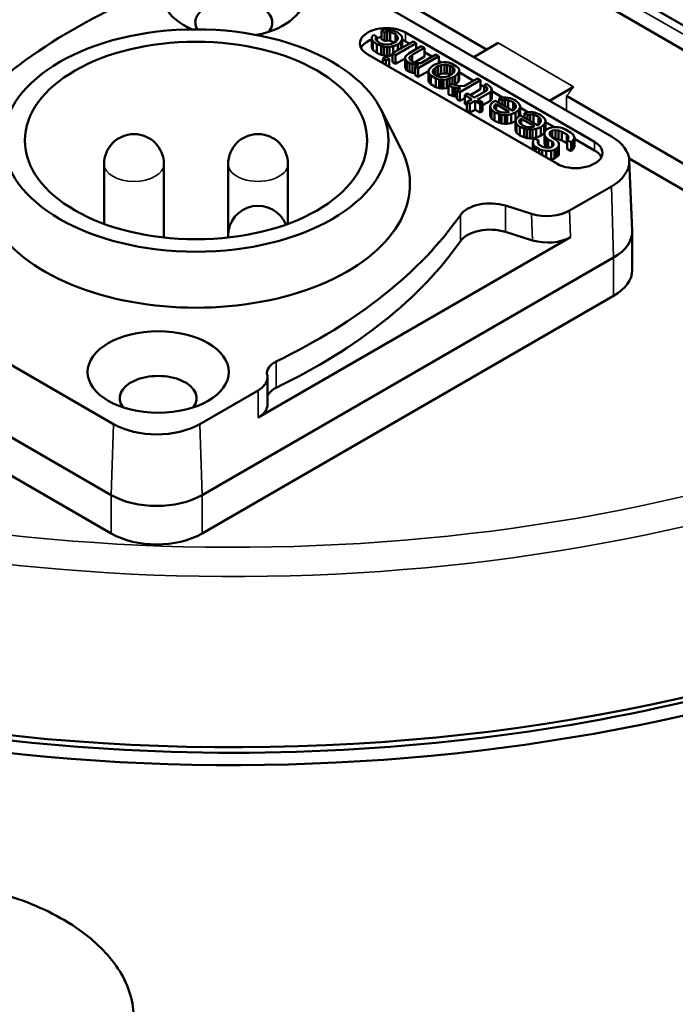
# Model space of a CAD drawing. Header units: millimetres. Extents: x 30 to 1646, y 30 to 1265.
# Tile 120 of 137: x 1163 to 1194, y 1043 to 1089. Entities that reach past the tile are written whole.
import ezdxf

# ---------------------------------------------------------------- set-up
doc = ezdxf.new("R2010")
doc.units = ezdxf.units.MM
doc.header["$LTSCALE"] = 6
doc.layers.add('Visible (ISO)', color=7, linetype='Continuous', lineweight=50)
doc.layers.add('Visible Narrow (ISO)', color=7, linetype='Continuous', lineweight=35)

msp = doc.modelspace()

# ---------------------------------------------------------------- linework, layer by layer
at = {"layer": 'Visible (ISO)'}
for p, q in [((1198.2816, 1086.4683), (1183.998, 1094.7149)), ((1183.4214, 1093.9243), (1197.5297, 1085.7398)), ((1175.2726, 1092.6166), (1190.8289, 1083.6352)), ((1184.9961, 1087.6977), (1181.295, 1089.8447)), ((1180.0791, 1088.5875), (1180.2289, 1088.64)), ((1180.0791, 1088.5875), (1180.2264, 1088.5025)), ((1180.0791, 1088.1793), (1180.0791, 1088.5875)), ((1180.3462, 1088.5376), (1180.2264, 1088.5025)), ((1180.2264, 1088.0942), (1180.2264, 1088.5025)), ((1180.2289, 1088.64), (1180.4076, 1088.6411)), ((1180.4947, 1088.5213), (1180.3462, 1088.5376)), ((1180.3462, 1088.1293), (1180.3462, 1088.5376)), ((1180.4076, 1088.6411), (1180.5856, 1088.6078)), ((1180.7311, 1088.4196), (1180.4947, 1088.5213)), ((1180.4947, 1088.1131), (1180.4947, 1088.5213)), ((1180.5856, 1088.6078), (1180.822, 1088.5061)), ((1180.822, 1088.5061), (1180.9686, 1088.3867)), ((1190.0438, 1083.386), (1181.205, 1088.4891)), ((1179.6253, 1088.1894), (1179.6272, 1088.2926)), ((1179.6829, 1088.0866), (1179.6253, 1088.1894)), ((1179.6253, 1087.7812), (1179.6253, 1088.1894)), ((1179.6272, 1088.2926), (1179.718, 1088.3791)), ((1179.8591, 1087.9502), (1179.6829, 1088.0866)), ((1179.6829, 1087.6784), (1179.6829, 1088.0866)), ((1179.8654, 1088.294), (1179.718, 1088.3791)), ((1179.8654, 1088.294), (1179.8046, 1088.2249)), ((1179.8046, 1088.2249), (1179.8328, 1088.1391)), ((1179.8328, 1088.1391), (1180.0089, 1088.0027)), ((1179.8654, 1088.1139), (1179.8654, 1088.294)), ((1180.0089, 1088.0027), (1180.1569, 1087.952)), ((1180.0791, 1088.1793), (1180.2264, 1088.0942)), ((1180.2264, 1088.0942), (1180.3462, 1088.1293)), ((1180.3462, 1088.1293), (1180.4947, 1088.1131)), ((1180.4947, 1088.1131), (1180.6973, 1088.0259)), ((1180.5142, 1087.9542), (1180.664, 1088.0067)), ((1181.5585, 1088.0809), (1180.5957, 1087.5249)), ((1180.7543, 1088.0588), (1180.664, 1088.0067)), ((1180.8477, 1088.2828), (1180.7311, 1088.4196)), ((1180.7311, 1088.0454), (1180.7311, 1088.4196)), ((1180.743, 1087.4399), (1181.7058, 1087.9958)), ((1180.7543, 1088.0588), (1180.8458, 1088.1797)), ((1180.9925, 1088.0602), (1180.8414, 1087.939)), ((1180.8458, 1088.1797), (1180.8477, 1088.2828)), ((1180.9686, 1088.3867), (1181.0269, 1088.3183)), ((1181.0539, 1088.1637), (1180.9925, 1088.0602)), ((1180.9925, 1087.754), (1180.9925, 1088.0602)), ((1181.0269, 1088.3183), (1181.0552, 1088.2325)), ((1181.0552, 1088.2325), (1181.0539, 1088.1637)), ((1181.0539, 1087.7895), (1181.0539, 1088.1637)), ((1181.0552, 1087.8242), (1181.0552, 1088.2325)), ((1181.3818, 1087.9788), (1181.205, 1088.0809)), ((1181.7058, 1087.9958), (1181.5585, 1088.0809)), ((1181.7058, 1087.7236), (1181.7058, 1087.9958)), ((1185.5285, 1088.0051), (1184.3943, 1087.3502)), ((1179.6253, 1087.7812), (1179.6829, 1087.6784)), ((1179.6829, 1087.6784), (1179.8591, 1087.5419)), ((1180.066, 1087.8655), (1179.8591, 1087.9502)), ((1179.8591, 1087.5419), (1179.8591, 1087.9502)), ((1179.8591, 1087.5419), (1180.066, 1087.4573)), ((1180.1844, 1087.8318), (1180.066, 1087.8655)), ((1180.066, 1087.4573), (1180.066, 1087.8655)), ((1180.1569, 1087.952), (1180.2459, 1087.9354)), ((1180.333, 1087.8156), (1180.1844, 1087.8318)), ((1180.1844, 1087.4236), (1180.1844, 1087.8318)), ((1180.2459, 1087.9354), (1180.4245, 1087.9364)), ((1180.4521, 1087.8163), (1180.333, 1087.8156)), ((1180.333, 1087.4073), (1180.333, 1087.8156)), ((1180.4245, 1087.9364), (1180.5142, 1087.9542)), ((1180.6314, 1087.8518), (1180.4521, 1087.8163)), ((1180.4521, 1087.408), (1180.4521, 1087.8163)), ((1180.5957, 1087.1167), (1180.5957, 1087.5249)), ((1180.5957, 1087.5249), (1180.743, 1087.4399)), ((1180.8414, 1087.939), (1180.6314, 1087.8518)), ((1180.6314, 1087.5456), (1180.6314, 1087.8518)), ((1180.8414, 1087.6668), (1180.8414, 1087.939)), ((1181.0545, 1087.7899), (1181.0552, 1087.8242)), ((1181.2489, 1087.4258), (1181.3698, 1087.5296)), ((1181.9415, 1087.8597), (1181.3698, 1087.5296)), ((1181.5172, 1087.4446), (1182.0889, 1087.7747)), ((1181.7648, 1087.7577), (1181.7058, 1087.7917)), ((1182.0889, 1087.7747), (1181.9415, 1087.8597)), ((1182.0889, 1087.3664), (1182.0889, 1087.7747)), ((1182.4424, 1087.3664), (1182.0889, 1087.5705)), ((1179.4372, 1087.4685), (1188.276, 1082.3654)), ((1180.066, 1087.4573), (1180.1844, 1087.4236)), ((1180.2948, 1087.3512), (1180.1443, 1087.2644)), ((1180.1443, 1087.0602), (1180.1443, 1087.2644)), ((1180.1443, 1087.2644), (1180.2916, 1087.1793)), ((1180.1844, 1087.4236), (1180.333, 1087.4073)), ((1180.2916, 1087.1793), (1180.4421, 1087.2662)), ((1180.2916, 1086.9752), (1180.2916, 1087.1793)), ((1180.4421, 1087.2662), (1180.2948, 1087.3512)), ((1180.333, 1087.4073), (1180.4521, 1087.408)), ((1180.4421, 1086.8883), (1180.4421, 1087.2662)), ((1180.4521, 1087.408), (1180.5957, 1087.4364)), ((1180.5957, 1087.1167), (1180.743, 1087.0316)), ((1180.743, 1087.0316), (1180.743, 1087.4399)), ((1180.743, 1087.0316), (1181.1868, 1087.2879)), ((1181.1868, 1087.2879), (1181.1881, 1087.3566)), ((1181.215, 1087.2021), (1181.1868, 1087.2879)), ((1181.1868, 1086.8796), (1181.1868, 1087.2879)), ((1181.1881, 1087.3566), (1181.2489, 1087.4258)), ((1181.2733, 1087.1337), (1181.215, 1087.2021)), ((1181.215, 1086.7939), (1181.215, 1087.2021)), ((1181.2733, 1087.1337), (1181.3912, 1087.0657)), ((1181.2733, 1086.7255), (1181.2733, 1087.1337)), ((1181.5391, 1087.015), (1181.3912, 1087.0657)), ((1181.3912, 1086.6574), (1181.3912, 1087.0657)), ((1181.3962, 1087.3407), (1181.3949, 1087.272)), ((1181.3949, 1087.272), (1181.4238, 1087.2206)), ((1181.5172, 1087.4446), (1181.3962, 1087.3407)), ((1181.3962, 1087.2697), (1181.3962, 1087.3407)), ((1181.4238, 1087.2206), (1181.5115, 1087.1351)), ((1181.5115, 1087.1351), (1181.6595, 1087.0845)), ((1181.5172, 1087.1332), (1181.5172, 1087.4446)), ((1181.6225, 1087.0971), (1182.0889, 1087.3664)), ((1181.6595, 1087.0845), (1181.808, 1087.0682)), ((1181.8036, 1086.8275), (1182.7665, 1087.3834)), ((1181.808, 1087.0682), (1181.9271, 1087.0689)), ((1182.6192, 1087.4685), (1181.9271, 1087.0689)), ((1182.581, 1087.0041), (1182.8505, 1087.0917)), ((1182.7665, 1087.3834), (1182.6192, 1087.4685)), ((1182.7665, 1087.0644), (1182.7665, 1087.3834)), ((1182.9065, 1087.0985), (1182.7665, 1087.1793)), ((1182.8505, 1087.0917), (1182.9997, 1087.1098)), ((1182.9997, 1087.1098), (1183.1188, 1087.1105)), ((1183.1188, 1087.1105), (1183.2078, 1087.0939)), ((1183.2078, 1087.0939), (1183.3558, 1087.0432)), ((1181.1868, 1086.8796), (1181.215, 1086.7939)), ((1181.215, 1086.7939), (1181.2733, 1086.7255)), ((1181.2733, 1086.7255), (1181.3912, 1086.6574)), ((1181.3912, 1086.6574), (1181.5391, 1086.6067)), ((1181.6877, 1086.9987), (1181.5391, 1087.015)), ((1181.5391, 1086.6067), (1181.5391, 1087.015)), ((1181.5391, 1086.6067), (1181.6563, 1086.5939)), ((1181.8068, 1086.9994), (1181.6563, 1086.9126)), ((1181.6563, 1086.9126), (1181.8036, 1086.8275)), ((1181.6563, 1086.5043), (1181.6563, 1086.9126)), ((1181.8068, 1086.9994), (1181.6877, 1086.9987)), ((1181.6877, 1086.9307), (1181.6877, 1086.9987)), ((1181.8036, 1086.4193), (1181.8036, 1086.8275)), ((1181.8036, 1086.4193), (1182.2775, 1086.6929)), ((1182.2763, 1086.6241), (1182.2775, 1086.6929)), ((1182.3051, 1086.5727), (1182.2763, 1086.6241)), ((1182.2763, 1086.2159), (1182.2763, 1086.6241)), ((1182.2775, 1086.6929), (1182.3089, 1086.779)), ((1182.3089, 1086.779), (1182.3697, 1086.8481)), ((1182.3697, 1086.8481), (1182.4606, 1086.9346)), ((1182.581, 1087.0041), (1182.4606, 1086.9346)), ((1182.4857, 1086.677), (1182.4844, 1086.6082)), ((1182.4844, 1086.6082), (1182.5722, 1086.5228)), ((1182.517, 1086.7631), (1182.4857, 1086.677)), ((1182.4857, 1086.607), (1182.4857, 1086.677)), ((1182.6079, 1086.8496), (1182.517, 1086.7631)), ((1182.517, 1086.5765), (1182.517, 1086.7631)), ((1182.6079, 1086.8496), (1182.7283, 1086.9191)), ((1182.6079, 1086.5021), (1182.6079, 1086.8496)), ((1182.8781, 1086.9716), (1182.7283, 1086.9191)), ((1182.7283, 1086.5108), (1182.7283, 1086.9191)), ((1183.0273, 1086.9897), (1182.8781, 1086.9716)), ((1182.8781, 1086.5633), (1182.8781, 1086.9716)), ((1183.1464, 1086.9904), (1183.0273, 1086.9897)), ((1183.0273, 1086.5814), (1183.0273, 1086.9897)), ((1183.2943, 1086.9397), (1183.1464, 1086.9904)), ((1183.1464, 1086.5821), (1183.1464, 1086.9904)), ((1183.2943, 1086.9397), (1183.4122, 1086.8717)), ((1183.2943, 1086.5315), (1183.2943, 1086.9397)), ((1183.5915, 1086.9071), (1183.3558, 1087.0432)), ((1183.3764, 1086.5449), (1183.4673, 1086.6314)), ((1183.4999, 1086.7863), (1183.4122, 1086.8717)), ((1183.4122, 1086.5789), (1183.4122, 1086.8717)), ((1183.4673, 1086.6314), (1183.4987, 1086.7175)), ((1183.4987, 1086.7175), (1183.4999, 1086.7863)), ((1183.6755, 1086.6154), (1183.5238, 1086.4598)), ((1183.5915, 1086.9071), (1183.6792, 1086.8217)), ((1183.7068, 1086.7016), (1183.6755, 1086.6154)), ((1183.6755, 1086.2072), (1183.6755, 1086.6154)), ((1183.6792, 1086.8217), (1183.7081, 1086.7703)), ((1183.7081, 1086.7703), (1183.7068, 1086.7016)), ((1183.7068, 1086.2933), (1183.7068, 1086.7016)), ((1183.7081, 1086.3621), (1183.7081, 1086.7703)), ((1184.387, 1086.2437), (1183.7081, 1086.6357)), ((1181.6563, 1086.5043), (1181.8036, 1086.4193)), ((1182.2763, 1086.2159), (1182.3051, 1086.1645)), ((1182.3929, 1086.4873), (1182.3051, 1086.5727)), ((1182.3051, 1086.1645), (1182.3051, 1086.5727)), ((1182.3051, 1086.1645), (1182.3929, 1086.0791)), ((1182.3929, 1086.4873), (1182.6286, 1086.3512)), ((1182.3929, 1086.0791), (1182.3929, 1086.4873)), ((1182.69, 1086.4547), (1182.5722, 1086.5228)), ((1182.7765, 1086.3006), (1182.6286, 1086.3512)), ((1182.6286, 1085.943), (1182.6286, 1086.3512)), ((1182.6606, 1086.4717), (1182.7283, 1086.5108)), ((1182.69, 1086.4547), (1182.838, 1086.4041)), ((1182.7283, 1086.5108), (1182.8781, 1086.5633)), ((1182.8655, 1086.2839), (1182.7765, 1086.3006)), ((1182.7765, 1085.8923), (1182.7765, 1086.3006)), ((1182.838, 1086.4041), (1182.9571, 1086.4048)), ((1182.9847, 1086.2846), (1182.8655, 1086.2839)), ((1182.8655, 1085.8757), (1182.8655, 1086.2839)), ((1182.8781, 1086.5633), (1183.0273, 1086.5814)), ((1182.9571, 1086.4048), (1183.1063, 1086.4229)), ((1183.1338, 1086.3027), (1182.9847, 1086.2846)), ((1182.9847, 1085.8764), (1182.9847, 1086.2846)), ((1183.0273, 1086.5814), (1183.1464, 1086.5821)), ((1183.1063, 1086.4229), (1183.2561, 1086.4754)), ((1183.2536, 1086.3378), (1183.1338, 1086.3027)), ((1183.1338, 1085.8945), (1183.1338, 1086.3027)), ((1183.1464, 1086.5821), (1183.2943, 1086.5315)), ((1183.4034, 1086.3903), (1183.2536, 1086.3378)), ((1183.2536, 1086.0316), (1183.2536, 1086.3378)), ((1183.3764, 1086.5449), (1183.2561, 1086.4754)), ((1183.2943, 1086.5315), (1183.3238, 1086.5145)), ((1183.4034, 1086.3903), (1183.5238, 1086.4598)), ((1183.4034, 1086.0835), (1183.4034, 1086.3903)), ((1183.5238, 1086.0516), (1183.5238, 1086.4598)), ((1183.5238, 1086.0516), (1183.6755, 1086.2072)), ((1183.6755, 1086.2072), (1183.7068, 1086.2933)), ((1183.7068, 1086.2933), (1183.7081, 1086.3621)), ((1183.7482, 1085.7048), (1184.711, 1086.2607)), ((1184.5637, 1086.3458), (1183.9619, 1085.9984)), ((1184.711, 1086.2607), (1184.5637, 1086.3458)), ((1184.711, 1085.8525), (1184.711, 1086.2607)), ((1182.3929, 1086.0791), (1182.6286, 1085.943)), ((1182.6286, 1085.943), (1182.7765, 1085.8923)), ((1182.7765, 1085.8923), (1182.8655, 1085.8757)), ((1182.8655, 1085.8757), (1182.9847, 1085.8764)), ((1182.9847, 1085.8764), (1183.1338, 1085.8945)), ((1183.1338, 1085.8945), (1183.2178, 1085.9191)), ((1183.3683, 1086.0979), (1183.2178, 1086.011)), ((1183.3953, 1085.9433), (1183.2178, 1086.011)), ((1183.2178, 1085.6028), (1183.2178, 1086.011)), ((1183.3683, 1086.0979), (1183.5752, 1086.0132)), ((1183.5137, 1085.9097), (1183.3953, 1085.9433)), ((1183.3953, 1085.5351), (1183.3953, 1085.9433)), ((1183.5062, 1086.0414), (1183.5238, 1086.0516)), ((1183.6623, 1085.8934), (1183.5137, 1085.9097)), ((1183.5137, 1085.5014), (1183.5137, 1085.9097)), ((1183.5752, 1086.0132), (1183.7532, 1085.9799)), ((1183.7814, 1085.8941), (1183.6009, 1085.7899)), ((1183.6009, 1085.7899), (1183.7482, 1085.7048)), ((1183.6009, 1085.3816), (1183.6009, 1085.7899)), ((1183.7814, 1085.8941), (1183.6623, 1085.8934)), ((1183.6623, 1085.8254), (1183.6623, 1085.8934)), ((1183.7482, 1085.2966), (1183.7482, 1085.7048)), ((1183.7532, 1085.9799), (1183.9619, 1085.9984)), ((1184.2221, 1085.5702), (1184.711, 1085.8525)), ((1184.9699, 1085.7638), (1184.4283, 1085.4511)), ((1184.5756, 1085.3661), (1185.1774, 1085.7135)), ((1184.8853, 1085.956), (1184.711, 1086.0566)), ((1185.0057, 1086.0906), (1184.8853, 1086.0212)), ((1185.0025, 1085.9187), (1184.8853, 1086.0212)), ((1184.8853, 1085.715), (1184.8853, 1086.0212)), ((1184.9699, 1085.7638), (1185.0308, 1085.833)), ((1185.0025, 1085.8009), (1185.0025, 1085.9187)), ((1185.0308, 1085.833), (1185.0025, 1085.9187)), ((1185.0057, 1086.0906), (1185.1524, 1085.9712)), ((1185.1524, 1085.9712), (1185.2107, 1085.9028)), ((1185.2389, 1085.817), (1185.1774, 1085.7135)), ((1185.1774, 1085.3053), (1185.1774, 1085.7135)), ((1185.2107, 1085.9028), (1185.2389, 1085.817)), ((1185.2389, 1085.4088), (1185.2389, 1085.817)), ((1185.7459, 1085.4591), (1185.2389, 1085.7519)), ((1187.9298, 1085.309), (1189.0556, 1085.959)), ((1183.2178, 1085.6028), (1183.3953, 1085.5351)), ((1183.3953, 1085.5351), (1183.5137, 1085.5014)), ((1183.5137, 1085.5014), (1183.6009, 1085.4919)), ((1183.6009, 1085.3816), (1183.7482, 1085.2966)), ((1183.7482, 1085.2966), (1183.9839, 1085.4327)), ((1184.1042, 1085.6382), (1183.9839, 1085.5687)), ((1183.9839, 1085.5687), (1184.308, 1085.3816)), ((1183.9839, 1085.1605), (1183.9839, 1085.5687)), ((1184.308, 1085.3816), (1184.0673, 1085.2427)), ((1184.0673, 1085.2427), (1184.2146, 1085.1576)), ((1184.0673, 1084.8344), (1184.0673, 1085.2427)), ((1184.4283, 1085.4511), (1184.1042, 1085.6382)), ((1184.2146, 1085.1576), (1184.4553, 1085.2966)), ((1184.4553, 1085.2966), (1184.691, 1085.1605)), ((1184.4553, 1084.8883), (1184.4553, 1085.2966)), ((1184.8113, 1085.23), (1184.5756, 1085.3661)), ((1184.691, 1085.1605), (1184.8113, 1085.23)), ((1184.8113, 1085.0939), (1185.1774, 1085.3053)), ((1184.8113, 1084.8217), (1184.8113, 1085.23)), ((1185.1774, 1085.3053), (1185.2389, 1085.4088)), ((1185.1969, 1085.1464), (1185.2878, 1085.2329)), ((1185.4081, 1085.3024), (1185.2878, 1085.2329)), ((1186.2036, 1084.8431), (1185.4081, 1085.3024)), ((1185.5887, 1085.4066), (1185.7385, 1085.4591)), ((1185.5887, 1085.4066), (1185.736, 1085.3216)), ((1185.5887, 1085.1981), (1185.5887, 1085.4066)), ((1185.8557, 1085.3567), (1185.736, 1085.3216)), ((1185.736, 1085.1131), (1185.736, 1085.3216)), ((1185.7385, 1085.4591), (1185.9171, 1085.4602)), ((1186.0043, 1085.3404), (1185.8557, 1085.3567)), ((1185.8557, 1085.044), (1185.8557, 1085.3567)), ((1185.9171, 1085.4602), (1186.0952, 1085.4269)), ((1186.2406, 1085.2387), (1186.0043, 1085.3404)), ((1186.0043, 1084.9582), (1186.0043, 1085.3404)), ((1186.0952, 1085.4269), (1186.3315, 1085.3252)), ((1186.3284, 1085.1533), (1186.2406, 1085.2387)), ((1186.2406, 1084.8644), (1186.2406, 1085.2387)), ((1186.3315, 1085.3252), (1186.4782, 1085.2057)), ((1186.4782, 1085.2057), (1186.5365, 1085.1373)), ((1195.4033, 1081.6603), (1188.7348, 1085.5288)), ((1180.044, 1084.9169), (1181.0032, 1083.039)), ((1183.9839, 1085.1605), (1184.0673, 1085.1124)), ((1184.0673, 1084.8344), (1184.2146, 1084.7494)), ((1184.2146, 1084.7494), (1184.2146, 1085.1576)), ((1184.2146, 1084.7494), (1184.4553, 1084.8883)), ((1184.4553, 1084.8883), (1184.691, 1084.7523)), ((1184.691, 1084.7523), (1184.691, 1085.1605)), ((1184.691, 1084.7523), (1184.8113, 1084.8217)), ((1185.1649, 1085.0259), (1185.1969, 1085.1464)), ((1185.2219, 1084.8887), (1185.1649, 1085.0259)), ((1185.1649, 1084.6176), (1185.1649, 1085.0259)), ((1185.3686, 1084.7693), (1185.2219, 1084.8887)), ((1185.2219, 1084.4804), (1185.2219, 1084.8887)), ((1185.3749, 1085.1131), (1185.3436, 1085.027)), ((1185.3436, 1085.027), (1185.3718, 1084.9412)), ((1185.5755, 1084.6846), (1185.3686, 1084.7693)), ((1185.3686, 1084.361), (1185.3686, 1084.7693)), ((1185.3718, 1084.9412), (1185.5185, 1084.8217)), ((1185.3749, 1085.1131), (1185.4351, 1085.1478)), ((1185.3749, 1084.9386), (1185.3749, 1085.1131)), ((1185.4351, 1085.1478), (1186.0538, 1084.7906)), ((1185.4351, 1084.8896), (1185.4351, 1085.1478)), ((1185.5185, 1084.8217), (1185.6664, 1084.7711)), ((1185.6664, 1084.7711), (1185.7554, 1084.7544)), ((1185.7554, 1084.7544), (1185.9341, 1084.7555)), ((1185.9341, 1084.7555), (1186.0237, 1084.7732)), ((1186.0538, 1084.7906), (1186.0237, 1084.7732)), ((1186.3509, 1084.758), (1186.1409, 1084.6708)), ((1186.1815, 1084.8559), (1186.2068, 1084.845)), ((1186.2638, 1084.8778), (1186.2036, 1084.8431)), ((1186.2638, 1084.8778), (1186.3246, 1084.947)), ((1186.3246, 1084.947), (1186.3553, 1084.9987)), ((1186.3572, 1085.1019), (1186.3284, 1085.1533)), ((1186.3284, 1084.9533), (1186.3284, 1085.1533)), ((1186.502, 1084.8793), (1186.3509, 1084.758)), ((1186.3509, 1084.3738), (1186.3509, 1084.758)), ((1186.3553, 1084.9987), (1186.3572, 1085.1019)), ((1186.5634, 1084.9828), (1186.502, 1084.8793)), ((1186.502, 1084.5731), (1186.502, 1084.8793)), ((1186.5365, 1085.1373), (1186.5647, 1085.0516)), ((1186.5647, 1085.0516), (1186.5634, 1084.9828)), ((1186.5634, 1084.6086), (1186.5634, 1084.9828)), ((1186.5647, 1084.6433), (1186.5647, 1085.0516)), ((1186.9244, 1084.7787), (1186.5647, 1084.9864)), ((1186.7672, 1084.7262), (1186.917, 1084.7787)), ((1186.917, 1084.7787), (1187.0957, 1084.7798)), ((1187.0957, 1084.7798), (1187.2737, 1084.7465)), ((1187.2737, 1084.7465), (1187.51, 1084.6448)), ((1185.1649, 1084.6176), (1185.2219, 1084.4804)), ((1185.2219, 1084.4804), (1185.3686, 1084.361)), ((1185.3686, 1084.361), (1185.5755, 1084.2763)), ((1185.694, 1084.6509), (1185.5755, 1084.6846)), ((1185.5755, 1084.2763), (1185.5755, 1084.6846)), ((1185.8425, 1084.6346), (1185.694, 1084.6509)), ((1185.694, 1084.2427), (1185.694, 1084.6509)), ((1185.9616, 1084.6354), (1185.8425, 1084.6346)), ((1185.8425, 1084.2264), (1185.8425, 1084.6346)), ((1186.1409, 1084.6708), (1185.9616, 1084.6354)), ((1185.9616, 1084.2271), (1185.9616, 1084.6354)), ((1186.1409, 1084.2626), (1186.1409, 1084.6708)), ((1186.1409, 1084.2626), (1186.3438, 1084.3468)), ((1186.3434, 1084.3455), (1186.3754, 1084.466)), ((1186.4005, 1084.2083), (1186.3434, 1084.3455)), ((1186.3434, 1083.9372), (1186.3434, 1084.3455)), ((1186.3754, 1084.466), (1186.4663, 1084.5525)), ((1186.5866, 1084.622), (1186.4663, 1084.5525)), ((1186.5534, 1084.4327), (1186.5221, 1084.3465)), ((1186.5221, 1084.3465), (1186.5503, 1084.2608)), ((1186.5534, 1084.4327), (1186.6136, 1084.4674)), ((1186.5534, 1084.2582), (1186.5534, 1084.4327)), ((1186.5641, 1084.6089), (1186.5647, 1084.6433)), ((1187.3821, 1084.1627), (1186.5866, 1084.622)), ((1186.6136, 1084.4674), (1187.2323, 1084.1102)), ((1186.6136, 1084.2092), (1186.6136, 1084.4674)), ((1186.7672, 1084.7262), (1186.9145, 1084.6411)), ((1186.7672, 1084.5177), (1186.7672, 1084.7262)), ((1187.0342, 1084.6762), (1186.9145, 1084.6411)), ((1186.9145, 1084.4327), (1186.9145, 1084.6411)), ((1187.1828, 1084.66), (1187.0342, 1084.6762)), ((1187.0342, 1084.3635), (1187.0342, 1084.6762)), ((1187.4191, 1084.5583), (1187.1828, 1084.66)), ((1187.1828, 1084.2778), (1187.1828, 1084.66)), ((1187.5069, 1084.4728), (1187.4191, 1084.5583)), ((1187.4191, 1084.184), (1187.4191, 1084.5583)), ((1187.5031, 1084.2666), (1187.5338, 1084.3183)), ((1187.5357, 1084.4215), (1187.5069, 1084.4728)), ((1187.5069, 1084.2729), (1187.5069, 1084.4728)), ((1187.51, 1084.6448), (1187.6567, 1084.5253)), ((1187.5338, 1084.3183), (1187.5357, 1084.4215)), ((1187.6567, 1084.5253), (1187.715, 1084.4569)), ((1187.742, 1084.3024), (1187.6805, 1084.1989)), ((1187.715, 1084.4569), (1187.7432, 1084.3711)), ((1187.7432, 1084.3711), (1187.742, 1084.3024)), ((1187.742, 1083.9025), (1187.742, 1084.3024)), ((1187.7432, 1083.9629), (1187.7432, 1084.3711)), ((1188.1619, 1084.0643), (1187.7432, 1084.306)), ((1185.5755, 1084.2763), (1185.694, 1084.2427)), ((1185.694, 1084.2427), (1185.8425, 1084.2264)), ((1185.8425, 1084.2264), (1185.9616, 1084.2271)), ((1185.9616, 1084.2271), (1186.1409, 1084.2626)), ((1186.3434, 1083.9372), (1186.4005, 1083.8)), ((1186.5471, 1084.0888), (1186.4005, 1084.2083)), ((1186.4005, 1083.8), (1186.4005, 1084.2083)), ((1186.754, 1084.0042), (1186.5471, 1084.0888)), ((1186.5471, 1083.6806), (1186.5471, 1084.0888)), ((1186.5503, 1084.2608), (1186.697, 1084.1413)), ((1186.697, 1084.1413), (1186.8449, 1084.0907)), ((1186.8725, 1083.9705), (1186.754, 1084.0042)), ((1186.754, 1083.5959), (1186.754, 1084.0042)), ((1186.8449, 1084.0907), (1186.9339, 1084.074)), ((1187.0211, 1083.9542), (1186.8725, 1083.9705)), ((1186.8725, 1083.5623), (1186.8725, 1083.9705)), ((1186.9339, 1084.074), (1187.1126, 1084.0751)), ((1187.1402, 1083.9549), (1187.0211, 1083.9542)), ((1187.0211, 1083.546), (1187.0211, 1083.9542)), ((1187.1126, 1084.0751), (1187.2022, 1084.0928)), ((1187.3194, 1083.9904), (1187.1402, 1083.9549)), ((1187.1402, 1083.5467), (1187.1402, 1083.9549)), ((1187.2323, 1084.1102), (1187.2022, 1084.0928)), ((1187.5294, 1084.0776), (1187.3194, 1083.9904)), ((1187.3194, 1083.5822), (1187.3194, 1083.9904)), ((1187.36, 1084.1754), (1187.3854, 1084.1645)), ((1187.4423, 1084.1974), (1187.3821, 1084.1627)), ((1187.4423, 1084.1974), (1187.5031, 1084.2666)), ((1187.6805, 1084.1989), (1187.5294, 1084.0776)), ((1187.5294, 1083.6694), (1187.5294, 1084.0776)), ((1187.6805, 1083.7906), (1187.6805, 1084.1989)), ((1187.6805, 1083.7906), (1187.7036, 1083.8294)), ((1187.7012, 1083.7005), (1187.7037, 1083.838)), ((1187.7037, 1083.838), (1187.7651, 1083.9415)), ((1187.7421, 1083.9027), (1187.7432, 1083.9629)), ((1187.9156, 1084.0284), (1187.7651, 1083.9415)), ((1187.9156, 1084.0284), (1188.0949, 1084.0639)), ((1187.972, 1083.8569), (1187.9407, 1083.7707)), ((1187.972, 1083.8569), (1188.0623, 1083.909)), ((1187.972, 1083.6819), (1187.972, 1083.8569)), ((1188.2115, 1083.9271), (1188.0623, 1083.909)), ((1188.0623, 1083.5963), (1188.0623, 1083.909)), ((1188.0949, 1084.0639), (1188.3331, 1084.0653)), ((1188.36, 1083.9108), (1188.2115, 1083.9271)), ((1188.2115, 1083.5188), (1188.2115, 1083.9271)), ((1188.3331, 1084.0653), (1188.5111, 1084.032)), ((1188.508, 1083.8601), (1188.36, 1083.9108)), ((1188.36, 1083.5025), (1188.36, 1083.9108)), ((1188.508, 1083.8601), (1188.7437, 1083.724)), ((1188.508, 1083.4519), (1188.508, 1083.8601)), ((1188.5111, 1084.032), (1188.6885, 1083.9643)), ((1188.9242, 1083.8283), (1188.6885, 1083.9643)), ((1188.9242, 1083.8283), (1189.0415, 1083.7258)), ((1186.4005, 1083.8), (1186.5471, 1083.6806)), ((1186.5471, 1083.6806), (1186.754, 1083.5959)), ((1186.754, 1083.5959), (1186.8725, 1083.5623)), ((1186.8725, 1083.5623), (1187.0211, 1083.546)), ((1187.0211, 1083.546), (1187.1402, 1083.5467)), ((1187.1402, 1083.5467), (1187.3194, 1083.5822)), ((1187.159, 1083.3534), (1187.1909, 1083.4739)), ((1187.1909, 1083.4739), (1187.2517, 1083.5431)), ((1187.4285, 1083.441), (1187.2517, 1083.5431)), ((1187.3194, 1083.5822), (1187.5294, 1083.6694)), ((1187.3978, 1083.3893), (1187.3965, 1083.3205)), ((1187.4285, 1083.441), (1187.3978, 1083.3893)), ((1187.3978, 1083.319), (1187.3978, 1083.3893)), ((1187.4285, 1083.283), (1187.4285, 1083.441)), ((1187.5294, 1083.6694), (1187.6805, 1083.7906)), ((1187.7589, 1083.5977), (1187.7012, 1083.7005)), ((1187.7012, 1083.2923), (1187.7012, 1083.7005)), ((1187.8761, 1083.4953), (1187.7589, 1083.5977)), ((1187.7589, 1083.1895), (1187.7589, 1083.5977)), ((1187.8761, 1083.4953), (1188.0529, 1083.3932)), ((1187.8761, 1083.1026), (1187.8761, 1083.4953)), ((1187.9407, 1083.7707), (1187.9689, 1083.6849)), ((1187.9689, 1083.6849), (1188.0566, 1083.5995)), ((1188.1112, 1083.3248), (1188.0529, 1083.3932)), ((1188.0529, 1083.1551), (1188.0529, 1083.3932)), ((1188.2334, 1083.4975), (1188.0566, 1083.5995)), ((1188.199, 1083.5173), (1188.2115, 1083.5188)), ((1188.2115, 1083.5188), (1188.36, 1083.5025)), ((1188.2334, 1083.4975), (1188.3212, 1083.4121)), ((1188.3212, 1083.4121), (1188.3789, 1083.3093)), ((1188.36, 1083.5025), (1188.508, 1083.4519)), ((1188.508, 1083.4519), (1188.7437, 1083.3158)), ((1188.8314, 1083.6386), (1188.7437, 1083.724)), ((1188.7437, 1083.3158), (1188.7437, 1083.724)), ((1188.7688, 1083.4663), (1188.8296, 1083.5355)), ((1188.7688, 1083.4663), (1188.9455, 1083.3643)), ((1188.7688, 1083.0581), (1188.7688, 1083.4663)), ((1188.8296, 1083.5355), (1188.8314, 1083.6386)), ((1189.0364, 1083.4508), (1188.9455, 1083.3643)), ((1189.0985, 1083.5887), (1189.0364, 1083.4508)), ((1189.0364, 1083.0425), (1189.0364, 1083.4508)), ((1189.0415, 1083.7258), (1189.0985, 1083.5887)), ((1189.0985, 1083.1804), (1189.0985, 1083.5887)), ((1190.0438, 1082.9777), (1189.0985, 1083.5235)), ((1187.1865, 1083.2333), (1187.159, 1083.3534)), ((1187.159, 1083.0103), (1187.159, 1083.3534)), ((1187.3038, 1083.1308), (1187.1865, 1083.2333)), ((1187.1865, 1082.9944), (1187.1865, 1083.2333)), ((1187.3038, 1083.1308), (1187.4511, 1083.0458)), ((1187.3038, 1082.9267), (1187.3038, 1083.1308)), ((1187.3965, 1083.3205), (1187.4548, 1083.2521)), ((1187.599, 1082.9951), (1187.4511, 1083.0458)), ((1187.4511, 1082.8417), (1187.4511, 1083.0458)), ((1187.6316, 1083.15), (1187.4548, 1083.2521)), ((1187.7771, 1082.9618), (1187.599, 1082.9951)), ((1187.599, 1082.7563), (1187.599, 1082.9951)), ((1187.6316, 1083.15), (1187.7501, 1083.1164)), ((1187.7012, 1083.2923), (1187.7589, 1083.1895)), ((1187.7501, 1083.1164), (1187.8987, 1083.1001)), ((1187.7589, 1083.1895), (1187.8558, 1083.1048)), ((1188.0153, 1082.9633), (1187.7771, 1082.9618)), ((1187.7771, 1082.6535), (1187.7771, 1082.9618)), ((1187.8987, 1083.1001), (1188.0184, 1083.1352)), ((1188.1651, 1083.0157), (1188.0153, 1082.9633)), ((1188.0153, 1082.555), (1188.0153, 1082.9633)), ((1188.0786, 1083.1699), (1188.0184, 1083.1352)), ((1188.0786, 1083.1699), (1188.1394, 1083.2391)), ((1188.1394, 1083.2391), (1188.1112, 1083.3248)), ((1188.1112, 1083.207), (1188.1112, 1083.3248)), ((1188.1651, 1083.0157), (1188.2854, 1083.0852)), ((1188.1651, 1082.6075), (1188.1651, 1083.0157)), ((1188.3763, 1083.1717), (1188.2854, 1083.0852)), ((1188.2854, 1082.677), (1188.2854, 1083.0852)), ((1188.3789, 1083.3093), (1188.3763, 1083.1717)), ((1188.3763, 1082.7635), (1188.3763, 1083.1717)), ((1188.3789, 1082.901), (1188.3789, 1083.3093)), ((1188.7437, 1083.3158), (1188.7688, 1083.2914)), ((1188.7688, 1083.0581), (1188.9455, 1082.956)), ((1188.9455, 1082.956), (1188.9455, 1083.3643)), ((1188.9455, 1082.956), (1189.0364, 1083.0425)), ((1189.0364, 1083.0425), (1189.0985, 1083.1804)), ((1187.9483, 1082.5546), (1188.0153, 1082.555)), ((1188.0153, 1082.555), (1188.1651, 1082.6075)), ((1188.1651, 1082.6075), (1188.2854, 1082.677)), ((1188.2854, 1082.677), (1188.3763, 1082.7635)), ((1188.3763, 1082.7635), (1188.3789, 1082.901)), ((1195.4033, 1080.4355), (1191.6561, 1082.6093)), ((1191.6658, 1082.5082), (1191.8055, 1079.2442)), ((1167.1124, 1082.345), (1167.1124, 1079.552)), ((1169.9124, 1082.345), (1169.9124, 1078.9103)), ((1172.9107, 1082.345), (1172.9107, 1078.9973)), ((1175.7107, 1082.345), (1175.7107, 1079.552)), ((1190.8289, 1081.2997), (1188.8722, 1080.17)), ((1187.0986, 1080.0202), (1185.8722, 1080.402)), ((1167.5505, 1070.1954), (1151.9942, 1079.1768)), ((1172.9107, 1078.9973), (1172.9107, 1078.9103)), ((1188.9203, 1078.9302), (1174.3209, 1070.5013)), ((1185.8722, 1079.1772), (1187.1467, 1078.7805)), ((1191.8064, 1079.2015), (1191.8064, 1077.4052)), ((1190.9277, 1077.9767), (1171.6944, 1066.8724)), ((1171.6944, 1066.8724), (1190.9277, 1077.9767)), ((1171.6944, 1065.0761), (1190.9277, 1076.1804)), ((1167.4517, 1066.8724), (1151.8954, 1075.8538)), ((1151.8954, 1075.8538), (1167.4517, 1066.8724)), ((1151.8954, 1074.0575), (1167.4517, 1065.0761)), ((1174.3113, 1071.7633), (1171.5956, 1070.1954))]:
    msp.add_line(p, q, dxfattribs=at)
for centre, start in [((1168.5124, 1082.345), 0), ((1174.3107, 1082.345), 0), ((1174.3107, 1078.9973), 21.74479)]:
    msp.add_arc(centre, 1.4, start, 180, dxfattribs=at)
for centre, major_axis, ratio, start_param, end_param in [((1173.1793, 1090.1833), (3.3, 0), 0.5773503, 5.0403925, 10.366828), ((1173.1793, 1088.9586), (1.8, 0), 0.5773503, 5.8580117, 9.7330224), ((1186.8982, 1076.4013), (-30, 0), 0.5773503, 5.4083775, 5.9016914), ((1180.3211, 1087.9788), (-1.25, 0), 0.5773503, 3.9269908, 7.0685835), ((1173.1793, 1087.1623), (-57, 0), 0.5773503, 6.2460863, 8.7895397), ((1180.3211, 1087.5705), (-1.25, 0), 0.5773503, 5.302747, 5.9964288), ((1180.3211, 1087.5705), (1.25, 0), 0.5773503, 1.7656031, 1.9439846), ((1180.3211, 1087.5705), (1.25, 0), 0.5773503, 0.7853982, 0.9431399), ((1189.1599, 1082.8757), (1.25, 0), 0.5773503, 3.9269908, 7.0685835), ((1188.8064, 1082.4674), (2.8603, 0), 0.5773503, 5.4977871, 7.0685835), ((1171.4115, 1081.406), (-10, 0), 0.5773503, 5.9964288, 9.7115345), ((1189.1599, 1082.4674), (1.25, 0), 0.5773503, 0.2867566, 0.7853982), ((1185.1603, 1079.6397), (-1.5, 0), 0.5773503, 4.2179384, 5.9016914), ((1187.8105, 1080.7825), (1.5008, -0.0007), 0.5771497, 4.2184661, 5.4984869), ((1155.9249, 1086.4107), (30, 0), 0.5773503, 5.4083775, 5.9016914), ((1185.1603, 1078.4149), (-1.5, 0), 0.5773503, 4.2179384, 5.9016914), ((1188.8064, 1079.2015), (3, 0), 0.5773503, 5.4977871, 6.3078805), ((1188.8064, 1079.2015), (3, 0), 0.5773503, 5.4977871, 6.3078805), ((1187.8586, 1079.5428), (-1.5008, 0.0007), 0.5771498, 1.0768672, 2.3568978), ((1155.9249, 1085.1859), (30, 0), 0.5773503, 5.4083775, 5.9016914), ((1188.8064, 1077.4052), (3, 0), 0.5773503, 5.4977871, 6.2831853), ((1175.9317, 1072.5847), (-1.2048, 0), 0.5773503, 5.4083775, 6.4168721), ((1169.6438, 1071.4039), (1.8, 0), 0.5773503, 5.8580117, 9.8499516), ((1175.9317, 1071.36), (-1.2048, 0), 0.5773503, 5.4083775, 6.0627518), ((1169.5731, 1071.3631), (-2.8603, 0), 0.5773503, 0.7853982, 2.3561896), ((1173.1793, 1087.9788), (56.9651, 0), 0.5773503, 4.1565103, 5.6478996), ((1169.5731, 1068.0971), (3, 0), 0.5773503, 3.9269908, 5.4977871), ((1169.5731, 1068.0971), (-3, 0), 0.5773503, 0.7853982, 2.3561945), ((1173.1793, 1087.1623), (56, 0), 0.5773503, 3.8834623, 5.5413157), ((1169.5731, 1066.3008), (3, 0), 0.5773503, 3.9269908, 5.4977871)]:
    msp.add_ellipse(centre, major_axis=major_axis, ratio=ratio, start_param=start_param, end_param=end_param, dxfattribs=at)
for centre, major_axis in [((1171.4115, 1083.4472), (-9, 0)), ((1171.4115, 1083.4472), (8, 0)), ((1169.6438, 1072.6287), (3.3, 0))]:
    msp.add_ellipse(centre, major_axis=major_axis, ratio=0.5773503, dxfattribs=at)
for points, knots in [([(1174.3112, 1071.7634), (1174.3921, 1071.8105), (1174.463, 1071.8632), (1174.5827, 1071.9766), (1174.6315, 1072.0373), (1174.705, 1072.163), (1174.7298, 1072.2281), (1174.7535, 1072.3598), (1174.7525, 1072.4264), (1174.7376, 1072.492)], [0.00001371, 0.00001371, 0.00001371, 0.00001371, 0.03449973, 0.03449973, 0.06901358, 0.06901358, 0.10343277, 0.10343277, 0.13783517, 0.13783517, 0.13783517, 0.13783517]), ([(1174.7589, 1071.1254), (1174.7591, 1071.0993), (1174.7573, 1071.0732), (1174.7433, 1070.9794), (1174.7195, 1070.9122), (1174.6467, 1070.7827), (1174.5977, 1070.7203), (1174.4762, 1070.6037), (1174.4039, 1070.5496), (1174.3209, 1070.5014)], [0.02180146, 0.02180146, 0.02180146, 0.02180146, 0.03536925, 0.03536925, 0.07075065, 0.07075065, 0.10610812, 0.10610812, 0.14144226, 0.14144226, 0.14144226, 0.14144226]), ([(1168.4938, 1042.2165), (1168.4959, 1042.283), (1168.4981, 1042.3489), (1168.4985, 1042.4148), (1168.5032, 1043.1489), (1168.2773, 1043.92), (1167.4168, 1045.3129), (1166.7867, 1045.9376), (1165.2591, 1047.0709), (1164.2078, 1047.6044), (1162.1041, 1048.3374), (1161.0625, 1048.5647), (1160.0868, 1048.6735)], [4.683913, 4.683913, 4.683913, 4.683913, 4.7070912, 4.7070912, 4.7070912, 4.9652514, 4.9652514, 5.2234117, 5.2234117, 5.553127, 5.553127, 5.849376, 5.849376, 5.849376, 5.849376])]:
    msp.add_open_spline(points, degree=3, knots=knots, dxfattribs=at)
msp.add_open_spline([(1174.7497, 1072.3868), (1174.7527, 1071.9664), (1174.7557, 1071.5459), (1174.7589, 1071.1254)], degree=3, dxfattribs=at)
at = {"layer": 'Visible Narrow (ISO)'}
for p, q in [((1183.998, 1094.3066), (1198.2816, 1086.06)), ((1181.205, 1088.4891), (1181.205, 1088.0809)), ((1185.5285, 1088.0051), (1189.0556, 1085.959)), ((1188.7348, 1085.5288), (1188.7348, 1084.8442)), ((1190.0438, 1082.9777), (1190.0438, 1083.386)), ((1190.9277, 1077.9767), (1190.8289, 1081.2997)), ((1185.8722, 1080.402), (1185.8722, 1079.1772)), ((1188.9203, 1078.9302), (1188.8722, 1080.17)), ((1183.7682, 1079.9621), (1183.7682, 1078.7374)), ((1187.0986, 1080.0202), (1187.1467, 1078.7805)), ((1190.9277, 1076.1804), (1190.9277, 1077.9767)), ((1175.1592, 1073.1186), (1175.1592, 1071.8938)), ((1167.4517, 1066.8724), (1167.5505, 1070.1954)), ((1171.5956, 1070.1954), (1171.6944, 1066.8724)), ((1167.4517, 1065.0761), (1167.4517, 1066.8724)), ((1171.6944, 1066.8724), (1171.6944, 1065.0761))]:
    msp.add_line(p, q, dxfattribs=at)
for centre, major_axis, ratio, start_param, end_param in [((1168.5124, 1082.345), (1.4, 0), 0.5773503, 3.1415927, 6.2831853), ((1174.3107, 1082.345), (1.4, 0), 0.5773503, 3.1415926, 6.2831853), ((1174.3107, 1078.9973), (-1.4, 0), 0.5773503, 0, 0.1068391), ((1173.1793, 1096.552), (-55.6327, 0), 0.5773503, 1.035689, 2.2445492), ((3186.5115, 69.4204), (-1392.9101, 2367.1819), 0.6134949, 0.8147225, 0.8152691), ((1173.1793, 1095.764), (-56.6321, 0), 0.5773503, 1.027432, 2.2445477)]:
    msp.add_ellipse(centre, major_axis=major_axis, ratio=ratio, start_param=start_param, end_param=end_param, dxfattribs=at)
msp.add_open_spline([(1189.0556, 1085.959), (1188.9511, 1085.8128), (1188.8441, 1085.6695), (1188.7348, 1085.5288)], degree=3, dxfattribs=at)

doc.saveas('drawing.dxf')
